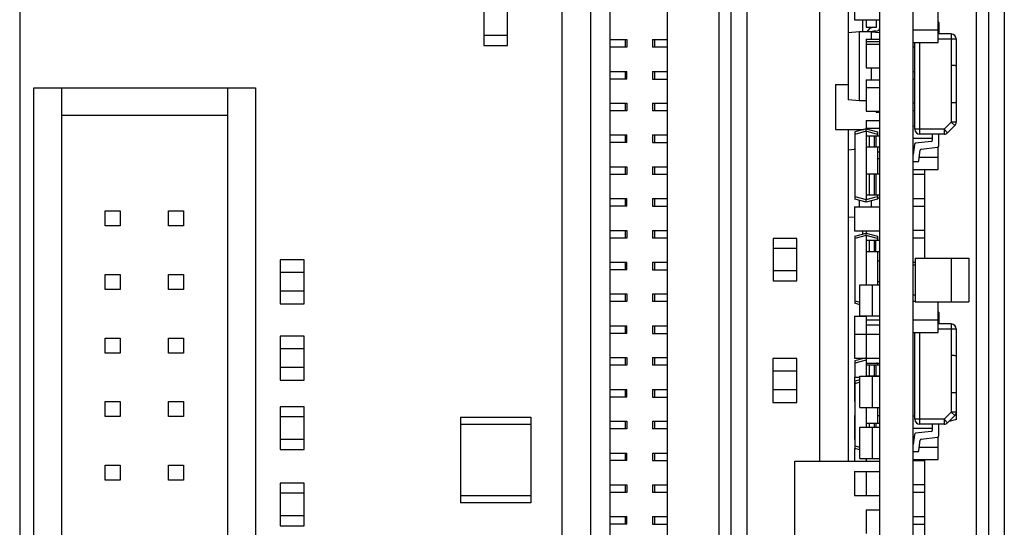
# Model space of a CAD drawing. Header units: millimetres. Extents: x 6 to 490, y 28 to 311.
# Tile 10 of 13: x 297 to 329, y 208 to 224. Entities that reach past the tile are written whole.
import ezdxf

# ---------------------------------------------------------------- set-up
doc = ezdxf.new("R2010")
doc.units = ezdxf.units.MM

msp = doc.modelspace()

# ---------------------------------------------------------------- linework, layer by layer
at = {"color": 7, "linetype": 'Continuous'}
for p, q in [((314.714, 157.957), (314.714, 244.845)), ((324.866, 159.424), (324.866, 243.666)), ((325.93, 159.426), (325.93, 243.664)), ((316.236, 243.098), (316.236, 159.24)), ((328.84, 242.184), (328.84, 160.906)), ((297.376, 241.834), (297.376, 160.968)), ((318.068, 241.205), (318.068, 161.686)), ((315.628, 163.301), (315.628, 239.501)), ((328.332, 239.501), (328.332, 163.301)), ((327.944, 239.291), (327.944, 163.799)), ((323.858, 223.584), (323.858, 226.275)), ((324.05, 225.988), (324.05, 224.001)), ((319.714, 225.274), (319.714, 177.816)), ((320.102, 225.274), (320.102, 177.816)), ((320.61, 225.274), (320.61, 177.816)), ((322.944, 209.895), (322.944, 225.274)), ((326.722, 223.278), (326.722, 224.678)), ((312.205, 224.535), (312.205, 223.175)), ((312.965, 223.175), (312.965, 224.535)), ((324.05, 224.001), (324.858, 224.001)), ((324.306, 224.001), (324.306, 223.615)), ((324.426, 224.001), (324.426, 223.761)), ((324.426, 223.761), (324.746, 223.761)), ((324.746, 223.755), (324.666, 223.755)), ((324.746, 223.995), (324.746, 223.755)), ((324.746, 223.995), (324.866, 223.995)), ((326.742, 223.918), (326.742, 223.546)), ((312.965, 223.495), (312.205, 223.495)), ((324.21, 223.615), (323.85, 223.584)), ((323.85, 223.584), (323.85, 221.447)), ((324.21, 221.415), (324.21, 223.615)), ((324.586, 223.615), (324.21, 223.615)), ((324.586, 223.615), (324.586, 223.383)), ((324.586, 223.615), (324.866, 223.591)), ((324.746, 223.635), (324.666, 223.635)), ((325.93, 223.678), (326.722, 223.678)), ((327.142, 223.546), (326.722, 223.546)), ((312.205, 223.175), (312.965, 223.175)), ((316.236, 223.367), (316.778, 223.367)), ((316.778, 223.123), (316.236, 223.123)), ((316.778, 223.367), (316.778, 223.123)), ((317.595, 223.367), (317.595, 223.123)), ((317.595, 223.367), (318.068, 223.367)), ((318.068, 223.123), (317.595, 223.123)), ((324.426, 223.383), (324.426, 222.46)), ((324.426, 223.383), (324.858, 223.383)), ((324.426, 223.302), (324.858, 223.302)), ((324.426, 223.22), (324.858, 223.22)), ((325.93, 223.278), (326.722, 223.278)), ((325.982, 223.123), (325.93, 223.123)), ((325.982, 220.506), (325.982, 223.278)), ((327.302, 223.386), (327.302, 220.733)), ((324.426, 222.46), (324.858, 222.46)), ((324.586, 222.46), (324.586, 222.082)), ((327.142, 222.546), (327.142, 221.346)), ((316.236, 222.351), (316.778, 222.351)), ((316.778, 222.107), (316.778, 222.351)), ((317.595, 222.351), (317.595, 222.107)), ((317.595, 222.351), (318.068, 222.351)), ((325.93, 222.351), (325.982, 222.351)), ((297.823, 180.98), (297.823, 221.823)), ((297.823, 221.823), (304.915, 221.823)), ((298.709, 221.823), (298.709, 180.98)), ((304.029, 203.23), (304.029, 221.823)), ((304.915, 221.823), (304.915, 180.98)), ((316.778, 222.107), (316.236, 222.107)), ((317.595, 222.107), (318.068, 222.107)), ((323.442, 221.935), (323.442, 220.495)), ((323.442, 221.935), (323.85, 221.935)), ((324.426, 222.082), (324.426, 221.079)), ((324.426, 222.082), (324.858, 222.082)), ((324.426, 221.839), (324.858, 221.839)), ((325.93, 222.107), (325.982, 222.107)), ((316.236, 221.335), (316.778, 221.335)), ((316.778, 221.335), (316.778, 221.091)), ((317.595, 221.335), (317.595, 221.091)), ((317.595, 221.335), (318.068, 221.335)), ((324.21, 221.415), (323.85, 221.447)), ((324.426, 221.415), (324.21, 221.415)), ((324.85, 221.335), (324.866, 221.335)), ((324.866, 221.44), (324.858, 221.439)), ((325.982, 221.335), (325.93, 221.335)), ((304.029, 220.941), (298.709, 220.941)), ((316.778, 221.091), (316.236, 221.091)), ((318.068, 221.091), (317.595, 221.091)), ((324.426, 221.079), (324.858, 221.079)), ((324.746, 221.079), (324.746, 221.035)), ((324.866, 221.035), (324.746, 221.035)), ((325.982, 221.091), (325.93, 221.091)), ((324.426, 220.782), (324.426, 220.513)), ((324.426, 220.782), (324.858, 220.782)), ((325.93, 220.614), (325.982, 220.614)), ((327.029, 220.393), (327.255, 220.62)), ((316.236, 220.319), (316.778, 220.319)), ((316.778, 220.075), (316.778, 220.319)), ((317.595, 220.319), (317.595, 220.075)), ((317.595, 220.319), (318.068, 220.319)), ((323.442, 220.495), (324.357, 220.495)), ((323.858, 219.845), (323.858, 220.495)), ((324.426, 220.513), (324.066, 220.417)), ((324.066, 220.417), (324.066, 218.274)), ((324.306, 220.495), (324.306, 220.481)), ((324.426, 220.538), (324.858, 220.538)), ((324.426, 220.513), (324.786, 220.417)), ((324.426, 220.436), (324.426, 220.513)), ((324.426, 220.436), (324.426, 218.255)), ((324.429, 220.289), (324.429, 219.929)), ((324.429, 220.289), (324.866, 220.289)), ((324.73, 220.289), (324.73, 219.929)), ((324.786, 220.417), (324.786, 220.289)), ((326.916, 220.346), (326.142, 220.346)), ((326.542, 220.155), (326.542, 220.346)), ((326.742, 219.974), (326.742, 220.346)), ((316.778, 220.075), (316.236, 220.075)), ((317.595, 220.075), (318.068, 220.075)), ((324.866, 219.929), (324.429, 219.929)), ((324.786, 219.929), (324.786, 219.073)), ((325.93, 220.214), (326.542, 220.214)), ((325.97, 220.019), (325.93, 219.692)), ((326.507, 220.115), (326.005, 220.054)), ((326.182, 219.87), (326.707, 219.935)), ((326.722, 219.214), (326.722, 219.94)), ((323.85, 219.845), (324.066, 219.864)), ((323.85, 219.845), (323.85, 217.708)), ((324.05, 219.892), (324.05, 219.862)), ((324.05, 219.892), (324.066, 219.892)), ((324.786, 219.778), (324.858, 219.778)), ((324.866, 219.852), (324.858, 219.853)), ((326.106, 219.502), (326.147, 219.835)), ((326.12, 219.614), (326.722, 219.614)), ((316.236, 219.303), (316.778, 219.303)), ((316.778, 219.303), (316.778, 219.059)), ((317.595, 219.303), (317.595, 219.059)), ((317.595, 219.303), (318.068, 219.303)), ((324.786, 219.563), (324.858, 219.563)), ((326.067, 219.466), (325.93, 219.466)), ((316.778, 219.059), (316.236, 219.059)), ((318.068, 219.059), (317.595, 219.059)), ((324.429, 219.073), (324.429, 218.401)), ((324.429, 219.073), (324.866, 219.073)), ((324.73, 219.073), (324.73, 218.401)), ((324.786, 219.075), (324.858, 219.075)), ((325.93, 219.214), (326.722, 219.214)), ((326.298, 219.059), (325.93, 219.059)), ((326.298, 216.388), (326.298, 219.214)), ((324.866, 218.401), (324.429, 218.401)), ((324.786, 218.401), (324.786, 218.274)), ((316.236, 218.287), (316.778, 218.287)), ((316.778, 218.043), (316.236, 218.043)), ((316.778, 218.043), (316.778, 218.287)), ((317.595, 218.287), (317.595, 218.043)), ((317.595, 218.287), (318.068, 218.287)), ((317.595, 218.043), (318.068, 218.043)), ((324.426, 218.177), (324.066, 218.274)), ((324.21, 218.022), (324.21, 218.235)), ((324.786, 218.274), (324.426, 218.177)), ((324.426, 218.177), (324.426, 218.255)), ((324.586, 218.22), (324.586, 218.022)), ((324.786, 218.315), (324.858, 218.315)), ((325.93, 218.287), (326.298, 218.287)), ((325.93, 218.043), (326.298, 218.043)), ((300.103, 217.417), (300.103, 217.897)), ((300.103, 217.897), (300.583, 217.897)), ((300.583, 217.897), (300.583, 217.417)), ((302.135, 217.417), (302.135, 217.897)), ((302.135, 217.897), (302.615, 217.897)), ((302.615, 217.897), (302.615, 217.417)), ((324.05, 218.022), (324.05, 217.254)), ((324.05, 218.022), (324.858, 218.022)), ((300.583, 217.417), (300.103, 217.417)), ((302.615, 217.417), (302.135, 217.417)), ((323.85, 217.708), (324.05, 217.69)), ((323.858, 209.895), (323.858, 217.708)), ((324.858, 217.7), (324.866, 217.701)), ((316.236, 217.271), (316.778, 217.271)), ((316.778, 217.271), (316.778, 217.027)), ((317.595, 217.271), (317.595, 217.027)), ((317.595, 217.271), (318.068, 217.271)), ((324.05, 217.254), (324.858, 217.254)), ((324.066, 217.084), (324.426, 217.181)), ((324.306, 217.254), (324.306, 217.149)), ((324.426, 217.254), (324.426, 217.181)), ((324.426, 217.181), (324.786, 217.084)), ((324.426, 217.104), (324.426, 217.181)), ((324.426, 217.104), (324.426, 215.537)), ((324.858, 217.296), (324.866, 217.296)), ((326.298, 217.271), (325.93, 217.271)), ((316.778, 217.027), (316.236, 217.027)), ((318.068, 217.027), (317.595, 217.027)), ((321.45, 217.016), (321.45, 215.656)), ((322.21, 217.016), (321.45, 217.016)), ((322.21, 215.656), (322.21, 217.016)), ((324.066, 217.084), (324.066, 214.941)), ((324.429, 216.957), (324.429, 216.597)), ((324.429, 216.957), (324.866, 216.957)), ((324.73, 216.597), (324.73, 216.957)), ((324.786, 217.084), (324.786, 216.957)), ((326.298, 217.027), (325.93, 217.027)), ((322.21, 216.696), (321.45, 216.696)), ((324.429, 216.597), (324.866, 216.597)), ((324.786, 216.597), (324.786, 215.537)), ((305.698, 216.329), (305.698, 214.921)), ((306.466, 216.329), (305.698, 216.329)), ((306.466, 214.921), (306.466, 216.329)), ((316.236, 216.255), (316.778, 216.255)), ((316.778, 216.011), (316.778, 216.255)), ((317.595, 216.255), (317.595, 216.011)), ((317.595, 216.255), (318.068, 216.255)), ((324.866, 216.285), (324.786, 216.285)), ((325.93, 216.255), (325.986, 216.255)), ((325.93, 216.168), (325.986, 216.168)), ((325.986, 216.388), (325.986, 214.988)), ((325.986, 216.388), (327.706, 216.388)), ((327.146, 216.388), (327.146, 214.988)), ((327.706, 216.388), (327.706, 214.988)), ((300.103, 215.385), (300.103, 215.865)), ((300.103, 215.865), (300.583, 215.865)), ((300.583, 215.865), (300.583, 215.385)), ((302.135, 215.385), (302.135, 215.865)), ((302.135, 215.865), (302.615, 215.865)), ((302.615, 215.865), (302.615, 215.385)), ((306.466, 215.929), (305.698, 215.929)), ((316.778, 216.011), (316.236, 216.011)), ((317.595, 216.011), (318.068, 216.011)), ((322.21, 215.976), (321.45, 215.976)), ((321.45, 215.656), (322.21, 215.656)), ((324.226, 214.537), (324.226, 215.537)), ((324.226, 215.537), (324.858, 215.537)), ((324.626, 214.537), (324.626, 215.537)), ((324.786, 215.633), (324.858, 215.633)), ((300.583, 215.385), (300.103, 215.385)), ((302.615, 215.385), (302.135, 215.385)), ((306.466, 215.329), (305.698, 215.329)), ((316.236, 215.239), (316.778, 215.239)), ((316.778, 215.239), (316.778, 214.995)), ((317.595, 215.239), (317.595, 214.995)), ((317.595, 215.239), (318.068, 215.239)), ((324.858, 215.429), (324.866, 215.429)), ((305.698, 214.921), (306.466, 214.921)), ((316.778, 214.995), (316.236, 214.995)), ((318.068, 214.995), (317.595, 214.995)), ((324.226, 214.898), (324.066, 214.941)), ((324.858, 215.069), (324.866, 215.069)), ((325.93, 215.208), (325.986, 215.208)), ((325.93, 215.012), (325.986, 215.012)), ((325.986, 214.988), (327.706, 214.988)), ((326.722, 214.012), (326.722, 214.988)), ((326.742, 214.653), (326.742, 214.281)), ((324.05, 214.527), (324.05, 213.19)), ((324.05, 214.527), (324.426, 214.527)), ((324.226, 214.537), (324.858, 214.537)), ((324.426, 214.537), (324.426, 213.958)), ((324.426, 214.414), (324.858, 214.414)), ((325.93, 214.412), (326.722, 214.412)), ((327.142, 214.281), (326.722, 214.281)), ((316.236, 214.223), (316.778, 214.223)), ((316.778, 213.979), (316.236, 213.979)), ((316.778, 213.979), (316.778, 214.223)), ((317.595, 214.223), (317.595, 213.979)), ((317.595, 214.223), (318.068, 214.223)), ((317.595, 213.979), (318.068, 213.979)), ((324.05, 213.958), (324.858, 213.958)), ((324.426, 214.251), (324.858, 214.251)), ((324.426, 213.954), (324.426, 213.194)), ((324.426, 213.954), (324.858, 213.954)), ((325.93, 214.012), (326.722, 214.012)), ((325.982, 211.241), (325.982, 214.012)), ((327.308, 214.129), (327.302, 214.131)), ((327.302, 214.121), (327.302, 211.467)), ((327.308, 211.232), (327.308, 214.129)), ((300.103, 213.353), (300.103, 213.833)), ((300.103, 213.833), (300.583, 213.833)), ((300.583, 213.833), (300.583, 213.353)), ((302.135, 213.353), (302.135, 213.833)), ((302.135, 213.833), (302.615, 213.833)), ((302.615, 213.833), (302.615, 213.353)), ((305.698, 213.891), (305.698, 212.483)), ((306.466, 213.891), (305.698, 213.891)), ((306.466, 212.483), (306.466, 213.891)), ((300.583, 213.353), (300.103, 213.353)), ((302.615, 213.353), (302.135, 213.353)), ((306.466, 213.491), (305.698, 213.491)), ((316.236, 213.207), (316.778, 213.207)), ((316.778, 213.207), (316.778, 212.963)), ((317.595, 213.207), (317.595, 212.963)), ((317.595, 213.207), (318.068, 213.207)), ((321.446, 213.18), (321.446, 211.772)), ((322.214, 213.18), (321.446, 213.18)), ((322.214, 211.772), (322.214, 213.18)), ((324.05, 213.19), (324.858, 213.19)), ((324.397, 213.19), (324.066, 213.102)), ((324.066, 213.102), (324.066, 212.577)), ((324.426, 213.194), (324.858, 213.194)), ((324.426, 213.19), (324.426, 212.611)), ((324.426, 213.032), (324.858, 213.032)), ((324.786, 213.032), (324.786, 212.974)), ((327.142, 213.281), (327.142, 212.081)), ((306.466, 212.891), (305.698, 212.891)), ((316.778, 212.963), (316.236, 212.963)), ((318.068, 212.963), (317.595, 212.963)), ((322.214, 212.772), (321.446, 212.772)), ((324.429, 212.974), (324.429, 212.614)), ((324.429, 212.974), (324.866, 212.974)), ((324.73, 212.974), (324.73, 212.614)), ((305.698, 212.483), (306.466, 212.483)), ((324.05, 212.577), (324.05, 211.809)), ((324.05, 212.577), (324.226, 212.577)), ((324.226, 212.494), (324.066, 212.451)), ((324.066, 212.451), (324.066, 210.308)), ((324.226, 211.611), (324.226, 212.611)), ((324.226, 212.611), (324.858, 212.611)), ((324.866, 212.614), (324.429, 212.614)), ((324.626, 211.611), (324.626, 212.611)), ((324.786, 212.614), (324.786, 212.611)), ((316.236, 212.191), (316.778, 212.191)), ((316.778, 211.947), (316.778, 212.191)), ((317.595, 212.191), (317.595, 211.947)), ((317.595, 212.191), (318.068, 212.191)), ((322.214, 212.172), (321.446, 212.172)), ((324.866, 212.324), (324.858, 212.324)), ((300.103, 211.321), (300.103, 211.801)), ((300.103, 211.801), (300.583, 211.801)), ((300.583, 211.801), (300.583, 211.321)), ((302.135, 211.321), (302.135, 211.801)), ((302.135, 211.801), (302.615, 211.801)), ((302.615, 211.801), (302.615, 211.321)), ((316.778, 211.947), (316.236, 211.947)), ((317.595, 211.947), (318.068, 211.947)), ((321.446, 211.772), (322.214, 211.772)), ((324.05, 211.809), (324.066, 211.809)), ((324.866, 211.964), (324.858, 211.964)), ((324.866, 211.758), (324.858, 211.758)), ((305.702, 211.632), (305.702, 210.272)), ((306.462, 211.632), (305.702, 211.632)), ((306.462, 210.272), (306.462, 211.632)), ((324.226, 211.611), (324.858, 211.611)), ((324.426, 211.611), (324.426, 210.986)), ((324.786, 211.611), (324.786, 211.108)), ((300.583, 211.321), (300.103, 211.321)), ((302.615, 211.321), (302.135, 211.321)), ((306.462, 211.312), (305.702, 211.312)), ((311.465, 211.308), (311.465, 208.564)), ((311.465, 211.308), (313.705, 211.308)), ((313.705, 211.308), (313.705, 208.564)), ((316.236, 211.175), (316.778, 211.175)), ((316.778, 211.175), (316.778, 210.931)), ((317.595, 211.175), (317.595, 210.931)), ((317.595, 211.175), (318.068, 211.175)), ((324.05, 211.357), (324.05, 210.589)), ((324.05, 211.357), (324.066, 211.357)), ((324.786, 211.357), (324.858, 211.357)), ((324.786, 211.353), (324.858, 211.353)), ((325.93, 211.348), (325.982, 211.348)), ((327.029, 211.127), (327.255, 211.354)), ((327.308, 211.232), (327.069, 211.167)), ((313.705, 211.068), (311.465, 211.068)), ((316.778, 210.931), (316.236, 210.931)), ((318.068, 210.931), (317.595, 210.931)), ((324.226, 209.986), (324.226, 210.986)), ((324.226, 210.986), (324.858, 210.986)), ((324.429, 211.108), (324.429, 210.986)), ((324.429, 211.108), (324.866, 211.108)), ((324.626, 209.986), (324.626, 210.986)), ((324.73, 211.108), (324.73, 210.986)), ((325.93, 210.948), (326.542, 210.948)), ((326.507, 210.849), (326.005, 210.788)), ((326.916, 211.081), (326.142, 211.081)), ((326.542, 210.889), (326.542, 211.081)), ((326.742, 210.709), (326.742, 211.081)), ((306.462, 210.592), (305.702, 210.592)), ((324.05, 210.589), (324.066, 210.589)), ((325.97, 210.753), (325.93, 210.426)), ((326.106, 210.236), (326.147, 210.57)), ((326.182, 210.604), (326.707, 210.669)), ((326.722, 209.948), (326.722, 210.674)), ((305.702, 210.272), (306.462, 210.272)), ((324.05, 210.301), (324.05, 209.895)), ((324.05, 210.301), (324.094, 210.301)), ((324.226, 210.265), (324.066, 210.308)), ((324.866, 210.436), (324.858, 210.436)), ((326.067, 210.201), (325.93, 210.201)), ((326.12, 210.348), (326.722, 210.348)), ((316.236, 210.159), (316.778, 210.159)), ((316.778, 209.915), (316.236, 209.915)), ((316.778, 209.915), (316.778, 210.159)), ((317.595, 210.159), (317.595, 209.915)), ((317.595, 210.159), (318.068, 210.159)), ((317.595, 209.915), (318.068, 209.915)), ((322.146, 207.175), (322.146, 209.895)), ((322.146, 209.895), (324.866, 209.895)), ((324.226, 209.986), (324.858, 209.986)), ((324.426, 209.986), (324.426, 209.895)), ((325.93, 209.948), (326.722, 209.948)), ((325.93, 209.915), (326.298, 209.915)), ((326.298, 204.703), (326.298, 209.948)), ((300.103, 209.289), (300.103, 209.769)), ((300.103, 209.769), (300.583, 209.769)), ((300.583, 209.769), (300.583, 209.289)), ((302.135, 209.289), (302.135, 209.769)), ((302.135, 209.769), (302.615, 209.769)), ((302.615, 209.769), (302.615, 209.289)), ((324.05, 209.569), (324.05, 208.801)), ((324.05, 209.569), (324.858, 209.569)), ((324.426, 209.565), (324.426, 208.805)), ((324.426, 209.565), (324.858, 209.565)), ((300.583, 209.289), (300.103, 209.289)), ((302.615, 209.289), (302.135, 209.289)), ((305.702, 209.193), (305.702, 207.833)), ((306.462, 209.193), (305.702, 209.193)), ((306.462, 207.833), (306.462, 209.193)), ((316.236, 209.143), (316.778, 209.143)), ((316.778, 209.143), (316.778, 208.899)), ((317.595, 209.143), (317.595, 208.899)), ((317.595, 209.143), (318.068, 209.143)), ((326.298, 209.143), (325.93, 209.143)), ((306.462, 208.873), (305.702, 208.873)), ((311.465, 208.804), (313.705, 208.804)), ((316.778, 208.899), (316.236, 208.899)), ((318.068, 208.899), (317.595, 208.899)), ((324.05, 208.801), (324.858, 208.801)), ((324.426, 208.805), (324.858, 208.805)), ((326.298, 208.899), (325.93, 208.899)), ((313.705, 208.564), (311.465, 208.564)), ((324.426, 208.346), (324.426, 207.586)), ((324.426, 208.346), (324.858, 208.346)), ((306.462, 208.153), (305.702, 208.153)), ((316.236, 208.127), (316.778, 208.127)), ((316.778, 207.883), (316.778, 208.127)), ((317.595, 208.127), (317.595, 207.883)), ((317.595, 208.127), (318.068, 208.127)), ((325.93, 208.127), (326.298, 208.127)), ((305.702, 207.833), (306.462, 207.833)), ((316.778, 207.883), (316.236, 207.883)), ((317.595, 207.883), (318.068, 207.883)), ((325.93, 207.883), (326.298, 207.883))]:
    msp.add_line(p, q, dxfattribs=at)
at = {"color": 9, "linetype": 'Continuous'}
for p, q in [((327.142, 223.546), (327.142, 222.546)), ((316.719, 223.367), (316.719, 223.123)), ((317.677, 223.123), (317.677, 223.367)), ((326.142, 220.346), (326.142, 223.278)), ((326.722, 223.386), (327.302, 223.386)), ((316.719, 222.351), (316.719, 222.107)), ((317.677, 222.107), (317.677, 222.351)), ((316.719, 221.335), (316.719, 221.091)), ((317.677, 221.091), (317.677, 221.335)), ((327.142, 221.346), (327.142, 220.733)), ((326.916, 220.506), (327.142, 220.733)), ((327.302, 220.733), (327.142, 220.733)), ((327.142, 220.733), (327.255, 220.62)), ((316.719, 220.319), (316.719, 220.075)), ((317.677, 220.075), (317.677, 220.319)), ((324.426, 220.436), (324.066, 220.34)), ((324.786, 220.34), (324.426, 220.436)), ((324.527, 219.929), (324.527, 220.289)), ((324.684, 220.289), (324.684, 219.929)), ((326.916, 220.506), (325.982, 220.506)), ((326.916, 220.506), (326.916, 220.346)), ((327.029, 220.393), (326.916, 220.506)), ((316.719, 219.303), (316.719, 219.059)), ((317.677, 219.059), (317.677, 219.303)), ((324.527, 218.401), (324.527, 219.073)), ((324.684, 219.073), (324.684, 218.401)), ((316.719, 218.287), (316.719, 218.043)), ((317.677, 218.043), (317.677, 218.287)), ((324.066, 218.351), (324.426, 218.255)), ((324.426, 218.255), (324.786, 218.351)), ((316.719, 217.271), (316.719, 217.027)), ((317.677, 217.027), (317.677, 217.271)), ((324.426, 217.104), (324.066, 217.007)), ((324.786, 217.007), (324.426, 217.104)), ((324.527, 216.597), (324.527, 216.957)), ((324.684, 216.957), (324.684, 216.597)), ((316.719, 216.255), (316.719, 216.011)), ((317.677, 216.011), (317.677, 216.255)), ((316.719, 215.239), (316.719, 214.995)), ((317.677, 214.995), (317.677, 215.239)), ((324.066, 215.019), (324.226, 214.976)), ((327.142, 214.281), (327.142, 213.281)), ((316.719, 214.223), (316.719, 213.979)), ((317.677, 213.979), (317.677, 214.223)), ((326.142, 211.081), (326.142, 214.012)), ((326.722, 214.121), (327.302, 214.121)), ((316.719, 213.207), (316.719, 212.963)), ((317.677, 212.963), (317.677, 213.207)), ((324.426, 213.121), (324.066, 213.024)), ((324.786, 213.024), (324.758, 213.032)), ((324.527, 212.614), (324.527, 212.974)), ((324.684, 212.974), (324.684, 212.614)), ((324.226, 212.417), (324.066, 212.374)), ((316.719, 212.191), (316.719, 211.947)), ((317.677, 211.947), (317.677, 212.191)), ((327.142, 212.081), (327.142, 211.467)), ((326.916, 211.241), (327.142, 211.467)), ((327.302, 211.467), (327.142, 211.467)), ((327.142, 211.467), (327.255, 211.354)), ((316.719, 211.175), (316.719, 210.931)), ((317.677, 210.931), (317.677, 211.175)), ((326.916, 211.241), (325.982, 211.241)), ((326.916, 211.241), (326.916, 211.081)), ((327.029, 211.127), (326.916, 211.241)), ((324.527, 210.986), (324.527, 211.108)), ((324.684, 211.108), (324.684, 210.986)), ((324.066, 210.386), (324.226, 210.343)), ((316.719, 210.159), (316.719, 209.915)), ((317.677, 209.915), (317.677, 210.159)), ((316.719, 209.143), (316.719, 208.899)), ((317.677, 208.899), (317.677, 209.143)), ((316.719, 208.127), (316.719, 207.883)), ((317.677, 207.883), (317.677, 208.127))]:
    msp.add_line(p, q, dxfattribs=at)
at = {"color": 7, "linetype": 'Continuous'}
for centre, radius, start, end in [((324.666, 223.515), 0.24, 90, 155.3757), ((324.746, 223.755), 0.12, 270, 0), ((326.702, 223.918), 0.04, 0, 60.322), ((324.666, 223.515), 0.12, 90, 124.4609), ((327.142, 223.386), 0.16, 0, 90), ((324.746, 221.275), 0.12, 0, 20.9884), ((327.142, 220.733), 0.16, 315, 0), ((326.142, 220.506), 0.16, 180, 270), ((326.916, 220.506), 0.16, 270, 315), ((326.01, 220.014), 0.04, 97, 173), ((326.502, 220.155), 0.04, 277, 360), ((326.702, 219.974), 0.04, 277, 360), ((326.187, 219.831), 0.04, 97, 173), ((326.067, 219.506), 0.04, 270, 353), ((324.746, 217.536), 0.12, 0, 20.9884), ((326.702, 214.653), 0.04, 0, 60.322), ((327.142, 214.121), 0.16, 0, 90), ((327.142, 211.467), 0.16, 315, 0), ((326.142, 211.241), 0.16, 180, 270), ((326.916, 211.241), 0.16, 270, 315), ((326.502, 210.889), 0.04, 277, 360), ((326.01, 210.748), 0.04, 97, 173), ((326.187, 210.565), 0.04, 97, 173), ((326.702, 210.709), 0.04, 277, 360), ((326.067, 210.241), 0.04, 270, 353)]:
    msp.add_arc(centre, radius, start, end, dxfattribs=at)
for points, knots in [([(327.142, 222.546), (327.153, 222.546), (327.173, 222.546), (327.203, 222.546), (327.23, 222.546), (327.255, 222.545), (327.274, 222.543), (327.288, 222.54), (327.295, 222.536), (327.299, 222.533), (327.302, 222.529), (327.302, 222.526), (327.302, 222.525)], [0, 0, 0, 0, 0.187236, 0.367316, 0.532951, 0.67794, 0.797026, 0.887157, 0.921735, 0.950556, 0.975688, 1, 1, 1, 1]), ([(327.302, 221.368), (327.302, 221.367), (327.302, 221.364), (327.299, 221.36), (327.295, 221.357), (327.288, 221.353), (327.274, 221.35), (327.255, 221.348), (327.23, 221.347), (327.203, 221.347), (327.173, 221.346), (327.153, 221.346), (327.142, 221.346)], [0, 0, 0, 0, 0.024312, 0.049443, 0.078262, 0.112839, 0.20297, 0.322055, 0.467044, 0.63268, 0.812762, 1, 1, 1, 1]), ([(327.142, 213.281), (327.153, 213.281), (327.173, 213.281), (327.203, 213.28), (327.23, 213.28), (327.255, 213.279), (327.274, 213.277), (327.288, 213.274), (327.295, 213.27), (327.299, 213.267), (327.302, 213.263), (327.302, 213.26), (327.302, 213.259)], [0, 0, 0, 0, 0.187236, 0.367316, 0.532951, 0.67794, 0.797026, 0.887157, 0.921735, 0.950556, 0.975688, 1, 1, 1, 1]), ([(327.302, 212.102), (327.302, 212.101), (327.302, 212.098), (327.299, 212.094), (327.295, 212.091), (327.288, 212.087), (327.274, 212.084), (327.255, 212.082), (327.23, 212.081), (327.203, 212.081), (327.173, 212.081), (327.153, 212.081), (327.142, 212.081)], [0, 0, 0, 0, 0.024312, 0.049443, 0.078262, 0.112839, 0.20297, 0.322055, 0.467044, 0.63268, 0.812762, 1, 1, 1, 1])]:
    msp.add_open_spline(points, degree=3, knots=knots, dxfattribs=at)

doc.saveas('drawing.dxf')
